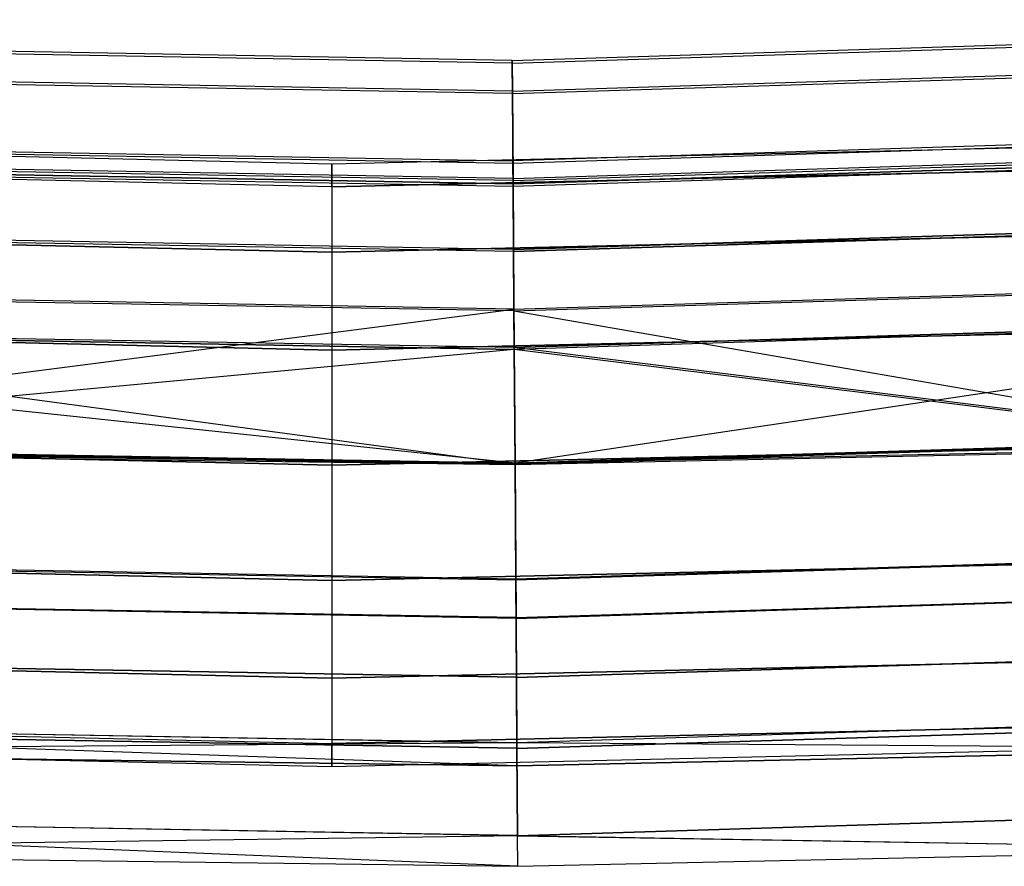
# Model space of a CAD drawing. Extents: x -135 to 135, y -135 to 135.
# Tile 23 of 207: x -1.56 to 3.35, y -135.5 to -131.28. Entities that reach past the tile are written whole.
import ezdxf

# ---------------------------------------------------------------- set-up
doc = ezdxf.new("R2010")
doc.units = 0
doc.header["$LTSCALE"] = 25.4
doc.layers.get('0').update_dxf_attribs({"linetype": 'CONTINUOUS'})

# ---------------------------------------------------------------- blocks, each defined once
blk = doc.blocks.new('SANTANA_BIURKO_A_PM_STL')
at = {"color": 0}
for p, q in [((0.8984, -131.4837, 147.4156), (7.349, -131.2812, 147.4156)), ((0.8984, -131.4837, 147.4156), (7.349, -131.2812, 147.4156)), ((0.8985, -131.4969, 344.4156), (7.3497, -131.2944, 344.4156)), ((0.8985, -131.4969, 344.4156), (7.3497, -131.2944, 344.4156)), ((0.8985, -131.4969, 344.4156), (-5.5548, -131.3826, 344.4156)), ((0.8985, -131.4969, 344.4156), (-5.5548, -131.3826, 344.4156)), ((0.8984, -131.4837, 147.4156), (-5.5542, -131.3694, 147.4156)), ((0.8984, -131.4837, 147.4156), (-5.5542, -131.3694, 147.4156)), ((0.8995, -131.6364, 146.6477), (7.3575, -131.4337, 146.6477)), ((0.8995, -131.6364, 146.6477), (7.3575, -131.4337, 146.6477)), ((0.8995, -131.6364, 148.1835), (7.3575, -131.4337, 148.1835)), ((0.8995, -131.6364, 148.1835), (7.3575, -131.4337, 148.1835)), ((0.8996, -131.6492, 343.6503), (7.3582, -131.4465, 343.6503)), ((0.8996, -131.6492, 343.6503), (7.3582, -131.4465, 343.6503)), ((0.8996, -131.6492, 345.181), (7.3582, -131.4465, 345.181)), ((0.8996, -131.6492, 345.181), (7.3582, -131.4465, 345.181)), ((0.8995, -131.6364, 148.1835), (-5.5607, -131.522, 148.1835)), ((0.8995, -131.6364, 148.1835), (-5.5607, -131.522, 148.1835)), ((0.8995, -131.6364, 146.6477), (-5.5607, -131.522, 146.6477)), ((0.8995, -131.6364, 146.6477), (-5.5607, -131.522, 146.6477)), ((0.8995, -131.6364, 148.1835), (0.8984, -131.4837, 147.4156)), ((0.8984, -131.4837, 147.4156), (0.8995, -131.6364, 146.6477)), ((0.8984, -131.4837, 147.4156), (0.8995, -131.6364, 146.6477)), ((0.8995, -131.6364, 148.1835), (0.8984, -131.4837, 147.4156)), ((0.8996, -131.6492, 345.181), (0.8985, -131.4969, 344.4156)), ((0.8985, -131.4969, 344.4156), (0.8996, -131.6492, 343.6503)), ((0.8985, -131.4969, 344.4156), (0.8996, -131.6492, 343.6503)), ((0.8996, -131.6492, 345.181), (0.8985, -131.4969, 344.4156)), ((0.8996, -131.6492, 345.181), (-5.5612, -131.5347, 345.181)), ((0.8996, -131.6492, 345.181), (-5.5612, -131.5347, 345.181)), ((0.8996, -131.6492, 343.6503), (-5.5612, -131.5347, 343.6503)), ((0.8996, -131.6492, 343.6503), (-5.5612, -131.5347, 343.6503)), ((0.9025, -132.0714, 148.8345), (0.8995, -131.6364, 148.1835)), ((0.8995, -131.6364, 146.6477), (0.9025, -132.0714, 145.9967)), ((0.8995, -131.6364, 146.6477), (0.9025, -132.0714, 145.9967)), ((0.9025, -132.0714, 148.8345), (0.8995, -131.6364, 148.1835)), ((0.9025, -132.0827, 345.8299), (0.8996, -131.6492, 345.181)), ((0.8996, -131.6492, 343.6503), (0.9025, -132.0827, 343.0014)), ((0.8996, -131.6492, 343.6503), (0.9025, -132.0827, 343.0014)), ((0.9025, -132.0827, 345.8299), (0.8996, -131.6492, 345.181)), ((7.3769, -131.7804, 147.4156), (0.9019, -131.9837, 147.4156)), ((7.3769, -131.7804, 147.4156), (0.9019, -131.9837, 147.4156)), ((7.3776, -131.7937, 344.4156), (0.9019, -131.9969, 344.4156)), ((7.3776, -131.7937, 344.4156), (0.9019, -131.9969, 344.4156)), ((0, -132, 344.4156), (-6.0962, -131.8591, 344.4156)), ((0, -132, 344.4156), (-6.0962, -131.8591, 344.4156)), ((0, -132, 147.4156), (-6.0962, -131.8591, 147.4156)), ((0, -132, 147.4156), (-6.0962, -131.8591, 147.4156)), ((-5.5754, -131.8689, 147.4156), (0.9019, -131.9837, 147.4156)), ((-5.5754, -131.8689, 147.4156), (0.9019, -131.9837, 147.4156)), ((6.0962, -131.8591, 344.4156), (0, -132, 344.4156)), ((6.0962, -131.8591, 344.4156), (0, -132, 344.4156)), ((6.0962, -131.8591, 147.4156), (0, -132, 147.4156)), ((6.0962, -131.8591, 147.4156), (0, -132, 147.4156)), ((0.9025, -132.0714, 145.9967), (7.3818, -131.868, 145.9967)), ((0.9025, -132.0714, 145.9967), (7.3818, -131.868, 145.9967)), ((0.9025, -132.0714, 148.8345), (7.3818, -131.868, 148.8345)), ((0.9025, -132.0714, 148.8345), (7.3818, -131.868, 148.8345)), ((0.9019, -131.9969, 344.4156), (-5.5759, -131.8822, 344.4156)), ((0.9019, -131.9969, 344.4156), (-5.5759, -131.8822, 344.4156)), ((0.9025, -132.0827, 343.0014), (7.3824, -131.8793, 343.0014)), ((0.9025, -132.0827, 343.0014), (7.3824, -131.8793, 343.0014)), ((0.9025, -132.0827, 345.8299), (7.3824, -131.8793, 345.8299)), ((0.9025, -132.0827, 345.8299), (7.3824, -131.8793, 345.8299)), ((0.9026, -132.0983, 147.9922), (7.3833, -131.8949, 147.9922)), ((7.3833, -131.8949, 146.8391), (0.9026, -132.0983, 146.8391)), ((0.9026, -132.0983, 147.9922), (7.3833, -131.8949, 147.9922)), ((7.3833, -131.8949, 146.8391), (0.9026, -132.0983, 146.8391)), ((7.384, -131.9077, 344.9897), (0.9027, -132.1111, 344.9897)), ((7.384, -131.9077, 343.8416), (0.9027, -132.1111, 343.8416)), ((7.384, -131.9077, 343.8416), (0.9027, -132.1111, 343.8416)), ((7.384, -131.9077, 344.9897), (0.9027, -132.1111, 344.9897)), ((0, -132.1142, 343.8416), (-6.1015, -131.9732, 343.8416)), ((0, -132.1142, 344.9897), (-6.1015, -131.9732, 344.9897)), ((0, -132.1142, 343.8416), (-6.1015, -131.9732, 343.8416)), ((0, -132.1142, 344.9897), (-6.1015, -131.9732, 344.9897)), ((0, -132.1142, 146.8416), (-6.1015, -131.9732, 146.8416)), ((0, -132.1142, 147.9897), (-6.1015, -131.9732, 147.9897)), ((0, -132.1142, 146.8416), (-6.1015, -131.9732, 146.8416)), ((0, -132.1142, 147.9897), (-6.1015, -131.9732, 147.9897)), ((0.9025, -132.0827, 345.8299), (-5.5795, -131.9679, 345.8299)), ((0.9025, -132.0827, 345.8299), (-5.5795, -131.9679, 345.8299)), ((0.9025, -132.0827, 343.0014), (-5.5795, -131.9679, 343.0014)), ((0.9025, -132.0827, 343.0014), (-5.5795, -131.9679, 343.0014)), ((0.9025, -132.0714, 148.8345), (-5.5791, -131.9566, 148.8345)), ((0.9025, -132.0714, 148.8345), (-5.5791, -131.9566, 148.8345)), ((0.9025, -132.0714, 145.9967), (-5.5791, -131.9566, 145.9967)), ((0.9025, -132.0714, 145.9967), (-5.5791, -131.9566, 145.9967)), ((0, -132.1142, 343.8416), (6.1015, -131.9732, 343.8416)), ((6.1015, -131.9732, 344.9897), (0, -132.1142, 344.9897)), ((6.1015, -131.9732, 344.9897), (0, -132.1142, 344.9897)), ((0, -132.1142, 343.8416), (6.1015, -131.9732, 343.8416)), ((0, -132.1142, 146.8416), (6.1015, -131.9732, 146.8416)), ((6.1015, -131.9732, 147.9897), (0, -132.1142, 147.9897)), ((6.1015, -131.9732, 147.9897), (0, -132.1142, 147.9897)), ((0, -132.1142, 146.8416), (6.1015, -131.9732, 146.8416)), ((0.9027, -132.1111, 344.9897), (-5.5807, -131.9963, 344.9897)), ((0.9027, -132.1111, 344.9897), (-5.5807, -131.9963, 344.9897)), ((0.9027, -132.1111, 343.8416), (-5.5807, -131.9963, 343.8416)), ((0.9027, -132.1111, 343.8416), (-5.5807, -131.9963, 343.8416)), ((-5.5802, -131.9835, 147.9922), (0.9026, -132.0983, 147.9922)), ((-5.5802, -131.9835, 147.9922), (0.9026, -132.0983, 147.9922)), ((0.9026, -132.0983, 146.8391), (-5.5802, -131.9835, 146.8391)), ((0.9026, -132.0983, 146.8391), (-5.5802, -131.9835, 146.8391)), ((0, -132, 344.4156), (0, -132.1142, 344.9897)), ((0, -132, 344.4156), (0, -132.1142, 344.9897)), ((0, -132.1142, 343.8416), (0, -132, 344.4156)), ((0, -132.1142, 343.8416), (0, -132, 344.4156)), ((0, -132, 147.4156), (0, -132.1142, 147.9897)), ((0, -132, 147.4156), (0, -132.1142, 147.9897)), ((0, -132.1142, 146.8416), (0, -132, 147.4156)), ((0, -132.1142, 146.8416), (0, -132, 147.4156)), ((0.9026, -132.0983, 147.9922), (0.9019, -131.9837, 147.4156)), ((0.9026, -132.0983, 147.9922), (0.9019, -131.9837, 147.4156)), ((0.9026, -132.0983, 146.8391), (0.9019, -131.9837, 147.4156)), ((0.9026, -132.0983, 146.8391), (0.9019, -131.9837, 147.4156)), ((0.9019, -131.9969, 344.4156), (0.9027, -132.1111, 344.9897)), ((0.9027, -132.1111, 343.8416), (0.9019, -131.9969, 344.4156)), ((0.9027, -132.1111, 343.8416), (0.9019, -131.9969, 344.4156)), ((0.9019, -131.9969, 344.4156), (0.9027, -132.1111, 344.9897)), ((0.9069, -132.7224, 149.2695), (0.9025, -132.0714, 148.8345)), ((0.9025, -132.0714, 145.9967), (0.9069, -132.7224, 145.5618)), ((0.9025, -132.0714, 145.9967), (0.9069, -132.7224, 145.5618)), ((0.9069, -132.7224, 149.2695), (0.9025, -132.0714, 148.8345)), ((0, -132.1142, 343.8416), (0, -132.4393, 343.355)), ((0, -132.1142, 343.8416), (0, -132.4393, 343.355)), ((0, -132.1142, 344.9897), (0, -132.4393, 345.4763)), ((0, -132.1142, 344.9897), (0, -132.4393, 345.4763)), ((0, -132.1142, 146.8416), (0, -132.4393, 146.355)), ((0, -132.1142, 146.8416), (0, -132.4393, 146.355)), ((0, -132.1142, 147.9897), (0, -132.4393, 148.4763)), ((0, -132.1142, 147.9897), (0, -132.4393, 148.4763)), ((0.907, -132.7315, 346.2634), (0.9025, -132.0827, 345.8299)), ((0.9025, -132.0827, 343.0014), (0.907, -132.7315, 342.5679)), ((0.9025, -132.0827, 343.0014), (0.907, -132.7315, 342.5679)), ((0.907, -132.7315, 346.2634), (0.9025, -132.0827, 345.8299)), ((0.9049, -132.4249, 148.481), (0.9026, -132.0983, 147.9922)), ((0.9049, -132.4249, 148.481), (0.9026, -132.0983, 147.9922)), ((0.9049, -132.4249, 146.3503), (0.9026, -132.0983, 146.8391)), ((0.9049, -132.4249, 146.3503), (0.9026, -132.0983, 146.8391)), ((0.9027, -132.1111, 344.9897), (0.905, -132.4362, 345.4763)), ((0.9027, -132.1111, 344.9897), (0.905, -132.4362, 345.4763)), ((0.905, -132.4362, 343.355), (0.9027, -132.1111, 343.8416)), ((0.905, -132.4362, 343.355), (0.9027, -132.1111, 343.8416)), ((0.9049, -132.4249, 148.481), (7.4016, -132.221, 148.481)), ((0.9049, -132.4249, 148.481), (7.4016, -132.221, 148.481)), ((7.4016, -132.221, 146.3503), (0.9049, -132.4249, 146.3503)), ((7.4016, -132.221, 146.3503), (0.9049, -132.4249, 146.3503)), ((7.4022, -132.2323, 345.4763), (0.905, -132.4362, 345.4763)), ((7.4022, -132.2323, 345.4763), (0.905, -132.4362, 345.4763)), ((0.905, -132.4362, 343.355), (7.4022, -132.2323, 343.355)), ((0.905, -132.4362, 343.355), (7.4022, -132.2323, 343.355)), ((-6.1165, -132.298, 343.355), (0, -132.4393, 343.355)), ((-6.1165, -132.298, 343.355), (0, -132.4393, 343.355)), ((0, -132.4393, 345.4763), (-6.1165, -132.298, 345.4763)), ((0, -132.4393, 345.4763), (-6.1165, -132.298, 345.4763)), ((-6.1165, -132.298, 146.355), (0, -132.4393, 146.355)), ((-6.1165, -132.298, 146.355), (0, -132.4393, 146.355)), ((0, -132.4393, 148.4763), (-6.1165, -132.298, 148.4763)), ((0, -132.4393, 148.4763), (-6.1165, -132.298, 148.4763)), ((0.9049, -132.4249, 148.481), (-5.594, -132.3098, 148.481)), ((0.9049, -132.4249, 148.481), (-5.594, -132.3098, 148.481)), ((0.9049, -132.4249, 146.3503), (-5.594, -132.3098, 146.3503)), ((0.9049, -132.4249, 146.3503), (-5.594, -132.3098, 146.3503)), ((0, -132.4393, 343.355), (6.1165, -132.298, 343.355)), ((0, -132.4393, 343.355), (6.1165, -132.298, 343.355)), ((6.1165, -132.298, 345.4763), (0, -132.4393, 345.4763)), ((6.1165, -132.298, 345.4763), (0, -132.4393, 345.4763)), ((0, -132.4393, 146.355), (6.1165, -132.298, 146.355)), ((0, -132.4393, 146.355), (6.1165, -132.298, 146.355)), ((6.1165, -132.298, 148.4763), (0, -132.4393, 148.4763)), ((6.1165, -132.298, 148.4763), (0, -132.4393, 148.4763)), ((0.905, -132.4362, 345.4763), (-5.5945, -132.3211, 345.4763)), ((0.905, -132.4362, 345.4763), (-5.5945, -132.3211, 345.4763)), ((0.905, -132.4362, 343.355), (-5.5945, -132.3211, 343.355)), ((0.905, -132.4362, 343.355), (-5.5945, -132.3211, 343.355)), ((0, -132.4393, 343.355), (0, -132.926, 343.0298)), ((0, -132.4393, 343.355), (0, -132.926, 343.0298)), ((0, -132.4393, 345.4763), (0, -132.926, 345.8015)), ((0, -132.4393, 345.4763), (0, -132.926, 345.8015)), ((0, -132.4393, 146.355), (0, -132.926, 146.0298)), ((0, -132.4393, 146.355), (0, -132.926, 146.0298)), ((0, -132.4393, 148.4763), (0, -132.926, 148.8015)), ((0, -132.4393, 148.4763), (0, -132.926, 148.8015)), ((0.9049, -132.4249, 148.481), (0.9082, -132.9137, 148.8076)), ((0.9049, -132.4249, 148.481), (0.9082, -132.9137, 148.8076)), ((0.9082, -132.9137, 146.0237), (0.9049, -132.4249, 146.3503)), ((0.9082, -132.9137, 146.0237), (0.9049, -132.4249, 146.3503)), ((0.905, -132.4362, 345.4763), (0.9083, -132.9229, 345.8015)), ((0.905, -132.4362, 345.4763), (0.9083, -132.9229, 345.8015)), ((0.905, -132.4362, 343.355), (0.9083, -132.9229, 343.0298)), ((0.905, -132.4362, 343.355), (0.9083, -132.9229, 343.0298)), ((0.9069, -132.7224, 145.5618), (7.4182, -132.518, 145.5618)), ((0.9069, -132.7224, 145.5618), (7.4182, -132.518, 145.5618)), ((0.9069, -132.7224, 149.2695), (7.4182, -132.518, 149.2695)), ((0.9069, -132.7224, 149.2695), (7.4182, -132.518, 149.2695)), ((0.907, -132.7315, 342.5679), (7.4187, -132.5271, 342.5679)), ((0.907, -132.7315, 342.5679), (7.4187, -132.5271, 342.5679)), ((0.907, -132.7315, 346.2634), (7.4187, -132.5271, 346.2634)), ((0.907, -132.7315, 346.2634), (7.4187, -132.5271, 346.2634)), ((7.4182, -132.518, 149.2695), (0.9122, -133.4902, 149.4223)), ((7.4182, -132.518, 149.2695), (0.9122, -133.4902, 149.4223)), ((0.9069, -132.7224, 149.2695), (-5.6066, -132.607, 149.2695)), ((0.9069, -132.7224, 149.2695), (-5.6066, -132.607, 149.2695)), ((0.9069, -132.7224, 145.5618), (-5.6066, -132.607, 145.5618)), ((0.9069, -132.7224, 145.5618), (-5.6066, -132.607, 145.5618)), ((0.907, -132.7315, 346.2634), (-5.607, -132.6162, 346.2634)), ((0.907, -132.7315, 346.2634), (-5.607, -132.6162, 346.2634)), ((0.907, -132.7315, 342.5679), (-5.607, -132.6162, 342.5679)), ((0.9122, -133.4969, 342.4156), (-5.607, -132.6162, 342.5679)), ((0.907, -132.7315, 342.5679), (-5.607, -132.6162, 342.5679)), ((0.9122, -133.4969, 342.4156), (-5.607, -132.6162, 342.5679)), ((7.4289, -132.709, 148.8076), (0.9082, -132.9137, 148.8076)), ((0.9082, -132.9137, 146.0237), (7.4289, -132.709, 146.0237)), ((7.4289, -132.709, 148.8076), (0.9082, -132.9137, 148.8076)), ((0.9082, -132.9137, 146.0237), (7.4289, -132.709, 146.0237)), ((-4.4749, -133.4184, 149.4223), (0.9069, -132.7224, 149.2695)), ((-4.4749, -133.4184, 149.4223), (0.9069, -132.7224, 149.2695)), ((0.9069, -132.7224, 145.5618), (0.9122, -133.4902, 145.409)), ((0.9069, -132.7224, 145.5618), (0.9122, -133.4902, 145.409)), ((0.9069, -132.7224, 149.2695), (0.9122, -133.4902, 149.4223)), ((0.9069, -132.7224, 149.2695), (0.9122, -133.4902, 149.4223)), ((0.9122, -133.4969, 342.4156), (0.907, -132.7315, 342.5679)), ((0.907, -132.7315, 342.5679), (4.843, -133.4121, 342.4156)), ((0.9122, -133.4969, 346.4156), (0.907, -132.7315, 346.2634)), ((0.9122, -133.4969, 342.4156), (0.907, -132.7315, 342.5679)), ((0.907, -132.7315, 342.5679), (4.843, -133.4121, 342.4156)), ((0.9122, -133.4969, 346.4156), (0.907, -132.7315, 346.2634)), ((7.4294, -132.7182, 345.8015), (0.9083, -132.9229, 345.8015)), ((7.4294, -132.7182, 345.8015), (0.9083, -132.9229, 345.8015)), ((7.4294, -132.7182, 343.0298), (0.9083, -132.9229, 343.0298)), ((7.4294, -132.7182, 343.0298), (0.9083, -132.9229, 343.0298)), ((-6.139, -132.7841, 343.0298), (0, -132.926, 343.0298)), ((-6.139, -132.7841, 343.0298), (0, -132.926, 343.0298)), ((0, -132.926, 345.8015), (-6.139, -132.7841, 345.8015)), ((0, -132.926, 345.8015), (-6.139, -132.7841, 345.8015)), ((-6.139, -132.7841, 146.0298), (0, -132.926, 146.0298)), ((-6.139, -132.7841, 146.0298), (0, -132.926, 146.0298)), ((0, -132.926, 148.8015), (-6.139, -132.7841, 148.8015)), ((0, -132.926, 148.8015), (-6.139, -132.7841, 148.8015)), ((0.9083, -132.9229, 345.8015), (-5.615, -132.8073, 345.8015)), ((-5.615, -132.8073, 343.0298), (0.9083, -132.9229, 343.0298)), ((0.9083, -132.9229, 345.8015), (-5.615, -132.8073, 345.8015)), ((-5.615, -132.8073, 343.0298), (0.9083, -132.9229, 343.0298)), ((0.9082, -132.9137, 148.8076), (-5.6146, -132.7982, 148.8076)), ((0.9082, -132.9137, 146.0237), (-5.6146, -132.7982, 146.0237)), ((0.9082, -132.9137, 146.0237), (-5.6146, -132.7982, 146.0237)), ((0.9122, -133.4902, 148.9223), (-5.6146, -132.7982, 148.8076)), ((0.9082, -132.9137, 148.8076), (-5.6146, -132.7982, 148.8076)), ((0.9122, -133.4902, 148.9223), (-5.6146, -132.7982, 148.8076)), ((0, -132.926, 343.0298), (6.139, -132.7841, 343.0298)), ((0, -132.926, 343.0298), (6.139, -132.7841, 343.0298)), ((6.139, -132.7841, 345.8015), (0, -132.926, 345.8015)), ((6.139, -132.7841, 345.8015), (0, -132.926, 345.8015)), ((0, -132.926, 146.0298), (6.139, -132.7841, 146.0298)), ((0, -132.926, 146.0298), (6.139, -132.7841, 146.0298)), ((6.139, -132.7841, 148.8015), (0, -132.926, 148.8015)), ((6.139, -132.7841, 148.8015), (0, -132.926, 148.8015)), ((0.9083, -132.9229, 343.0298), (-4.4751, -133.425, 342.9156)), ((0.9083, -132.9229, 343.0298), (-4.4751, -133.425, 342.9156)), ((0, -132.926, 343.0298), (0, -133.5, 342.9156)), ((0, -132.926, 343.0298), (0, -133.5, 342.9156)), ((0, -132.926, 345.8015), (0, -133.5, 345.9156)), ((0, -132.926, 345.8015), (0, -133.5, 345.9156)), ((0, -132.926, 146.0298), (0, -133.5, 145.9156)), ((0, -132.926, 146.0298), (0, -133.5, 145.9156)), ((0, -132.926, 148.8015), (0, -133.5, 148.9156)), ((0, -132.926, 148.8015), (0, -133.5, 148.9156)), ((0.9082, -132.9137, 146.0237), (0.9122, -133.4902, 145.909)), ((4.8428, -133.4055, 148.9223), (0.9082, -132.9137, 148.8076)), ((4.8428, -133.4055, 148.9223), (0.9082, -132.9137, 148.8076)), ((0.9122, -133.4902, 148.9223), (0.9082, -132.9137, 148.8076)), ((0.9122, -133.4902, 148.9223), (0.9082, -132.9137, 148.8076)), ((0.9082, -132.9137, 146.0237), (0.9122, -133.4902, 145.909)), ((0.9122, -133.4969, 342.9156), (0.9083, -132.9229, 343.0298)), ((0.9083, -132.9229, 345.8015), (0.9122, -133.4969, 345.9156)), ((0.9083, -132.9229, 345.8015), (0.9122, -133.4969, 345.9156)), ((4.843, -133.4121, 342.9156), (0.9083, -132.9229, 343.0298)), ((0.9122, -133.4969, 342.9156), (0.9083, -132.9229, 343.0298)), ((4.843, -133.4121, 342.9156), (0.9083, -132.9229, 343.0298)), ((0.9122, -133.4902, 145.409), (7.4611, -133.2847, 145.409)), ((0.9122, -133.4902, 145.409), (7.4611, -133.2847, 145.409)), ((7.4611, -133.2847, 145.909), (0.9122, -133.4902, 145.909)), ((7.4611, -133.2847, 145.909), (0.9122, -133.4902, 145.909)), ((7.4615, -133.2913, 345.9156), (0.9122, -133.4969, 345.9156)), ((7.4615, -133.2913, 345.9156), (0.9122, -133.4969, 345.9156)), ((0.9122, -133.4969, 346.4156), (7.4615, -133.2913, 346.4156)), ((0.9122, -133.4969, 346.4156), (7.4615, -133.2913, 346.4156)), ((-6.1655, -133.3576, 342.9156), (0, -133.5, 342.9156)), ((-6.1655, -133.3576, 342.9156), (0, -133.5, 342.9156)), ((0, -133.5, 345.9156), (-6.1655, -133.3576, 345.9156)), ((0, -133.5, 345.9156), (-6.1655, -133.3576, 345.9156)), ((-6.1655, -133.3576, 145.9156), (0, -133.5, 145.9156)), ((-6.1655, -133.3576, 145.9156), (0, -133.5, 145.9156)), ((0, -133.5, 148.9156), (-6.1655, -133.3576, 148.9156)), ((0, -133.5, 148.9156), (-6.1655, -133.3576, 148.9156)), ((-5.6393, -133.3808, 345.9156), (0.9122, -133.4969, 345.9156)), ((-5.6393, -133.3808, 345.9156), (0.9122, -133.4969, 345.9156)), ((0.9122, -133.4969, 346.4156), (-5.6393, -133.3808, 346.4156)), ((0.9122, -133.4969, 346.4156), (-5.6393, -133.3808, 346.4156)), ((0.9122, -133.4902, 145.409), (-5.639, -133.3742, 145.409)), ((0.9122, -133.4902, 145.409), (-5.639, -133.3742, 145.409)), ((-5.639, -133.3742, 145.909), (0.9122, -133.4902, 145.909)), ((-5.639, -133.3742, 145.909), (0.9122, -133.4902, 145.909)), ((0, -133.5, 342.9156), (6.1655, -133.3576, 342.9156)), ((0, -133.5, 342.9156), (6.1655, -133.3576, 342.9156)), ((6.1655, -133.3576, 345.9156), (0, -133.5, 345.9156)), ((6.1655, -133.3576, 345.9156), (0, -133.5, 345.9156)), ((0, -133.5, 145.9156), (6.1655, -133.3576, 145.9156)), ((0, -133.5, 145.9156), (6.1655, -133.3576, 145.9156)), ((6.1655, -133.3576, 148.9156), (0, -133.5, 148.9156)), ((6.1655, -133.3576, 148.9156), (0, -133.5, 148.9156)), ((-4.4751, -133.425, 342.9156), (0.9122, -133.4969, 342.9156)), ((-4.4751, -133.425, 342.9156), (0.9122, -133.4969, 342.9156)), ((-4.4751, -133.425, 342.4156), (0.9122, -133.4969, 342.4156)), ((-4.4751, -133.425, 342.4156), (0.9122, -133.4969, 342.4156)), ((-4.4749, -133.4184, 149.4223), (0.9122, -133.4902, 149.4223)), ((-4.4749, -133.4184, 149.4223), (0.9122, -133.4902, 149.4223)), ((-4.4749, -133.4184, 148.9223), (0.9122, -133.4902, 148.9223)), ((-4.4749, -133.4184, 148.9223), (0.9122, -133.4902, 148.9223)), ((0.9122, -133.4902, 149.4223), (4.8428, -133.4055, 149.4223)), ((0.9122, -133.4902, 149.4223), (4.8428, -133.4055, 149.4223)), ((0.9122, -133.4902, 148.9223), (4.8428, -133.4055, 148.9223)), ((0.9122, -133.4902, 148.9223), (4.8428, -133.4055, 148.9223)), ((0.9122, -133.4969, 342.9156), (4.843, -133.4121, 342.9156)), ((0.9122, -133.4969, 342.9156), (4.843, -133.4121, 342.9156)), ((0.9122, -133.4969, 342.4156), (4.843, -133.4121, 342.4156)), ((0.9122, -133.4969, 342.4156), (4.843, -133.4121, 342.4156)), ((0.9122, -133.4902, 145.409), (0.9174, -134.2581, 145.5618)), ((0.9122, -133.4902, 145.409), (0.9174, -134.2581, 145.5618)), ((0.9122, -133.4902, 149.4223), (0.9122, -133.4902, 148.9223)), ((0.9122, -133.4902, 149.4223), (0.9122, -133.4902, 148.9223)), ((0.9161, -134.0668, 146.0237), (0.9122, -133.4902, 145.909)), ((0.9161, -134.0668, 146.0237), (0.9122, -133.4902, 145.909)), ((0, -133.5, 342.9156), (0, -134.074, 343.0298)), ((0, -133.5, 342.9156), (0, -134.074, 343.0298)), ((0, -133.5, 345.9156), (0, -134.074, 345.8015)), ((0, -133.5, 345.9156), (0, -134.074, 345.8015)), ((0, -133.5, 145.9156), (0, -134.074, 146.0298)), ((0, -133.5, 145.9156), (0, -134.074, 146.0298)), ((0, -133.5, 148.9156), (0, -134.074, 148.8015)), ((0, -133.5, 148.9156), (0, -134.074, 148.8015)), ((0.9161, -134.0709, 345.8015), (0.9122, -133.4969, 345.9156)), ((0.9161, -134.0709, 345.8015), (0.9122, -133.4969, 345.9156)), ((0.9122, -133.4969, 342.9156), (0.9122, -133.4969, 342.4156)), ((0.9122, -133.4969, 342.9156), (0.9122, -133.4969, 342.4156)), ((0.9174, -134.2622, 346.2634), (0.9122, -133.4969, 346.4156)), ((0.9174, -134.2622, 346.2634), (0.9122, -133.4969, 346.4156)), ((7.4933, -133.8604, 146.0237), (0.9161, -134.0668, 146.0237)), ((7.4933, -133.8604, 146.0237), (0.9161, -134.0668, 146.0237)), ((0.9161, -134.0709, 345.8015), (7.4936, -133.8645, 345.8015)), ((0.9161, -134.0709, 345.8015), (7.4936, -133.8645, 345.8015)), ((-6.192, -133.931, 343.0298), (0, -134.074, 343.0298)), ((-6.192, -133.931, 343.0298), (0, -134.074, 343.0298)), ((0, -134.074, 345.8015), (-6.192, -133.931, 345.8015)), ((0, -134.074, 345.8015), (-6.192, -133.931, 345.8015)), ((-6.192, -133.931, 146.0298), (0, -134.074, 146.0298)), ((-6.192, -133.931, 146.0298), (0, -134.074, 146.0298)), ((0, -134.074, 148.8015), (-6.192, -133.931, 148.8015)), ((0, -134.074, 148.8015), (-6.192, -133.931, 148.8015)), ((0, -134.074, 343.0298), (6.192, -133.931, 343.0298)), ((0, -134.074, 343.0298), (6.192, -133.931, 343.0298)), ((6.192, -133.931, 345.8015), (0, -134.074, 345.8015)), ((6.192, -133.931, 345.8015), (0, -134.074, 345.8015)), ((0, -134.074, 146.0298), (6.192, -133.931, 146.0298)), ((0, -134.074, 146.0298), (6.192, -133.931, 146.0298)), ((6.192, -133.931, 148.8015), (0, -134.074, 148.8015)), ((6.192, -133.931, 148.8015), (0, -134.074, 148.8015)), ((-5.6635, -133.9544, 345.8015), (0.9161, -134.0709, 345.8015)), ((-5.6635, -133.9544, 345.8015), (0.9161, -134.0709, 345.8015)), ((0.9161, -134.0668, 146.0237), (-5.6634, -133.9503, 146.0237)), ((0.9161, -134.0668, 146.0237), (-5.6634, -133.9503, 146.0237)), ((0, -134.074, 343.0298), (0, -134.5607, 343.355)), ((0, -134.074, 343.0298), (0, -134.5607, 343.355)), ((0, -134.074, 345.8015), (0, -134.5607, 345.4763)), ((0, -134.074, 345.8015), (0, -134.5607, 345.4763)), ((0, -134.074, 146.0298), (0, -134.5607, 146.355)), ((0, -134.074, 146.0298), (0, -134.5607, 146.355)), ((0, -134.074, 148.8015), (0, -134.5607, 148.4763)), ((0, -134.074, 148.8015), (0, -134.5607, 148.4763)), ((0.9194, -134.5556, 146.3503), (0.9161, -134.0668, 146.0237)), ((0.9194, -134.5556, 146.3503), (0.9161, -134.0668, 146.0237)), ((0.9194, -134.5575, 345.4763), (0.9161, -134.0709, 345.8015)), ((0.9194, -134.5575, 345.4763), (0.9161, -134.0709, 345.8015)), ((0.9174, -134.2581, 145.5618), (7.504, -134.0514, 145.5618)), ((0.9174, -134.2581, 145.5618), (7.504, -134.0514, 145.5618)), ((0.9174, -134.2622, 346.2634), (7.5043, -134.0555, 346.2634)), ((0.9174, -134.2622, 346.2634), (7.5043, -134.0555, 346.2634)), ((0.9174, -134.2622, 346.2634), (-5.6716, -134.1455, 346.2634)), ((0.9174, -134.2622, 346.2634), (-5.6716, -134.1455, 346.2634)), ((0.9174, -134.2581, 145.5618), (-5.6714, -134.1414, 145.5618)), ((0.9174, -134.2581, 145.5618), (-5.6714, -134.1414, 145.5618)), ((0.9174, -134.2581, 145.5618), (0.9218, -134.9091, 145.9967)), ((0.9174, -134.2581, 145.5618), (0.9218, -134.9091, 145.9967)), ((0.9219, -134.9111, 345.8299), (0.9174, -134.2622, 346.2634)), ((0.9219, -134.9111, 345.8299), (0.9174, -134.2622, 346.2634)), ((0.9194, -134.5556, 146.3503), (7.5207, -134.3484, 146.3503)), ((0.9194, -134.5556, 146.3503), (7.5207, -134.3484, 146.3503)), ((0.9194, -134.5575, 345.4763), (7.5208, -134.3503, 345.4763)), ((0.9194, -134.5575, 345.4763), (7.5208, -134.3503, 345.4763)), ((0, -134.5607, 345.4763), (-6.2145, -134.4171, 345.4763)), ((-6.2145, -134.4171, 343.355), (0, -134.5607, 343.355)), ((-6.2145, -134.4171, 343.355), (0, -134.5607, 343.355)), ((0, -134.5607, 345.4763), (-6.2145, -134.4171, 345.4763)), ((0, -134.5607, 148.4763), (-6.2145, -134.4171, 148.4763)), ((-6.2145, -134.4171, 146.355), (0, -134.5607, 146.355)), ((-6.2145, -134.4171, 146.355), (0, -134.5607, 146.355)), ((0, -134.5607, 148.4763), (-6.2145, -134.4171, 148.4763)), ((0, -134.5607, 343.355), (6.2145, -134.4171, 343.355)), ((0, -134.5607, 343.355), (6.2145, -134.4171, 343.355)), ((6.2145, -134.4171, 345.4763), (0, -134.5607, 345.4763)), ((6.2145, -134.4171, 345.4763), (0, -134.5607, 345.4763)), ((0, -134.5607, 146.355), (6.2145, -134.4171, 146.355)), ((0, -134.5607, 146.355), (6.2145, -134.4171, 146.355)), ((6.2145, -134.4171, 148.4763), (0, -134.5607, 148.4763)), ((6.2145, -134.4171, 148.4763), (0, -134.5607, 148.4763)), ((0.9194, -134.5575, 345.4763), (-5.6841, -134.4406, 345.4763)), ((0.9194, -134.5575, 345.4763), (-5.6841, -134.4406, 345.4763)), ((0.9194, -134.5556, 146.3503), (-5.684, -134.4386, 146.3503)), ((0.9194, -134.5556, 146.3503), (-5.684, -134.4386, 146.3503)), ((0, -134.5607, 345.4763), (0, -134.8858, 344.9897)), ((0, -134.5607, 343.355), (0, -134.8858, 343.8416)), ((0, -134.5607, 343.355), (0, -134.8858, 343.8416)), ((0, -134.5607, 345.4763), (0, -134.8858, 344.9897)), ((0, -134.5607, 148.4763), (0, -134.8858, 147.9897)), ((0, -134.5607, 146.355), (0, -134.8858, 146.8416)), ((0, -134.5607, 146.355), (0, -134.8858, 146.8416)), ((0, -134.5607, 148.4763), (0, -134.8858, 147.9897)), ((0.9194, -134.5556, 146.3503), (0.9217, -134.8822, 146.8391)), ((0.9194, -134.5556, 146.3503), (0.9217, -134.8822, 146.8391)), ((0.9194, -134.5575, 345.4763), (0.9217, -134.8827, 344.9897)), ((0.9194, -134.5575, 345.4763), (0.9217, -134.8827, 344.9897)), ((7.5389, -134.6745, 146.8391), (0.9217, -134.8822, 146.8391)), ((7.5389, -134.6745, 146.8391), (0.9217, -134.8822, 146.8391)), ((7.5389, -134.675, 344.9897), (0.9217, -134.8827, 344.9897)), ((7.5389, -134.675, 344.9897), (0.9217, -134.8827, 344.9897)), ((0.9218, -134.9091, 145.9967), (7.5404, -134.7014, 145.9967)), ((0.9218, -134.9091, 145.9967), (7.5404, -134.7014, 145.9967)), ((0.9219, -134.9111, 345.8299), (7.5405, -134.7033, 345.8299)), ((0.9219, -134.9111, 345.8299), (7.5405, -134.7033, 345.8299)), ((-6.2295, -134.7419, 344.9897), (0, -134.8858, 344.9897)), ((-6.2295, -134.7419, 344.9897), (0, -134.8858, 344.9897)), ((-6.2295, -134.7419, 343.8416), (0, -134.8858, 343.8416)), ((-6.2295, -134.7419, 343.8416), (0, -134.8858, 343.8416)), ((-6.2295, -134.7419, 147.9897), (0, -134.8858, 147.9897)), ((-6.2295, -134.7419, 147.9897), (0, -134.8858, 147.9897)), ((-6.2295, -134.7419, 146.8416), (0, -134.8858, 146.8416)), ((-6.2295, -134.7419, 146.8416), (0, -134.8858, 146.8416)), ((-5.6978, -134.7649, 146.8391), (0.9217, -134.8822, 146.8391)), ((-5.6978, -134.7649, 146.8391), (0.9217, -134.8822, 146.8391)), ((0.9217, -134.8827, 344.9897), (-5.6978, -134.7654, 344.9897)), ((0.9225, -134.9969, 344.4156), (-5.6978, -134.7654, 344.9897)), ((0.9217, -134.8827, 344.9897), (-5.6978, -134.7654, 344.9897)), ((0.9225, -134.9969, 344.4156), (-5.6978, -134.7654, 344.9897)), ((6.2295, -134.7419, 344.9897), (0, -134.8858, 344.9897)), ((0, -134.8858, 343.8416), (6.2295, -134.7419, 343.8416)), ((0, -134.8858, 343.8416), (6.2295, -134.7419, 343.8416)), ((6.2295, -134.7419, 344.9897), (0, -134.8858, 344.9897)), ((6.2295, -134.7419, 147.9897), (0, -134.8858, 147.9897)), ((0, -134.8858, 146.8416), (6.2295, -134.7419, 146.8416)), ((0, -134.8858, 146.8416), (6.2295, -134.7419, 146.8416)), ((6.2295, -134.7419, 147.9897), (0, -134.8858, 147.9897)), ((0.9219, -134.9111, 345.8299), (-5.699, -134.7938, 345.8299)), ((0.9219, -134.9111, 345.8299), (-5.699, -134.7938, 345.8299)), ((0.9218, -134.9091, 145.9967), (-5.6989, -134.7919, 145.9967)), ((0.9218, -134.9091, 145.9967), (-5.6989, -134.7919, 145.9967)), ((-6.2348, -134.856, 344.4156), (0, -135, 344.4156)), ((-6.2348, -134.856, 344.4156), (0, -135, 344.4156)), ((-6.2348, -134.856, 147.4156), (0, -135, 147.4156)), ((-6.2348, -134.856, 147.4156), (0, -135, 147.4156)), ((0, -135, 344.4156), (6.2348, -134.856, 344.4156)), ((0, -135, 344.4156), (6.2348, -134.856, 344.4156)), ((0, -135, 147.4156), (6.2348, -134.856, 147.4156)), ((0, -135, 147.4156), (6.2348, -134.856, 147.4156)), ((0.9217, -134.8822, 146.8391), (-4.5254, -134.9241, 147.4156)), ((0.9217, -134.8822, 146.8391), (-4.5254, -134.9241, 147.4156)), ((0, -135, 344.4156), (0, -134.8858, 344.9897)), ((0, -135, 344.4156), (0, -134.8858, 344.9897)), ((0, -134.8858, 343.8416), (0, -135, 344.4156)), ((0, -134.8858, 343.8416), (0, -135, 344.4156)), ((0, -135, 147.4156), (0, -134.8858, 147.9897)), ((0, -135, 147.4156), (0, -134.8858, 147.9897)), ((0, -134.8858, 146.8416), (0, -135, 147.4156)), ((0, -134.8858, 146.8416), (0, -135, 147.4156)), ((0.9225, -134.9969, 147.4156), (0.9217, -134.8822, 146.8391)), ((4.8975, -134.9111, 147.4156), (0.9217, -134.8822, 146.8391)), ((0.9225, -134.9969, 147.4156), (0.9217, -134.8822, 146.8391)), ((4.8975, -134.9111, 147.4156), (0.9217, -134.8822, 146.8391)), ((4.8975, -134.9111, 344.4156), (0.9217, -134.8827, 344.9897)), ((4.8975, -134.9111, 344.4156), (0.9217, -134.8827, 344.9897)), ((0.9225, -134.9969, 344.4156), (0.9217, -134.8827, 344.9897)), ((0.9225, -134.9969, 344.4156), (0.9217, -134.8827, 344.9897)), ((0.9218, -134.9091, 145.9967), (0.9248, -135.3441, 146.6477)), ((0.9218, -134.9091, 145.9967), (0.9248, -135.3441, 146.6477)), ((0.9248, -135.3446, 345.181), (0.9219, -134.9111, 345.8299)), ((0.9248, -135.3446, 345.181), (0.9219, -134.9111, 345.8299)), ((4.8975, -134.9111, 344.4156), (0.9225, -134.9969, 344.4156)), ((0.9225, -134.9969, 147.4156), (4.8975, -134.9111, 147.4156)), ((0.9225, -134.9969, 147.4156), (4.8975, -134.9111, 147.4156)), ((4.8975, -134.9111, 344.4156), (0.9225, -134.9969, 344.4156)), ((0.9225, -134.9969, 344.4156), (-4.5254, -134.9241, 344.4156)), ((-4.5254, -134.9241, 147.4156), (0.9225, -134.9969, 147.4156)), ((-4.5254, -134.9241, 147.4156), (0.9225, -134.9969, 147.4156)), ((0.9225, -134.9969, 344.4156), (-4.5254, -134.9241, 344.4156)), ((0.9225, -134.9969, 147.4156), (0.9225, -134.9969, 344.4156)), ((0.9225, -134.9969, 147.4156), (0.9225, -134.9969, 344.4156)), ((0.9248, -135.3441, 146.6477), (7.5647, -135.1357, 146.6477)), ((0.9248, -135.3441, 146.6477), (7.5647, -135.1357, 146.6477)), ((0.9248, -135.3446, 345.181), (7.5648, -135.1362, 345.181)), ((0.9248, -135.3446, 345.181), (7.5648, -135.1362, 345.181)), ((0.9248, -135.3441, 146.6477), (-5.7173, -135.2264, 146.6477)), ((0.9259, -135.4968, 147.4156), (-5.7173, -135.2264, 146.6477)), ((0.9248, -135.3441, 146.6477), (-5.7173, -135.2264, 146.6477)), ((0.9259, -135.4968, 147.4156), (-5.7173, -135.2264, 146.6477)), ((0.9248, -135.3446, 345.181), (-5.7173, -135.227, 345.181)), ((0.9248, -135.3446, 345.181), (-5.7173, -135.227, 345.181)), ((0.9248, -135.3446, 345.181), (-4.5422, -135.4239, 344.4156)), ((0.9248, -135.3446, 345.181), (-4.5422, -135.4239, 344.4156)), ((0.9259, -135.4968, 147.4156), (0.9248, -135.3441, 146.6477)), ((0.9248, -135.3441, 146.6477), (4.9156, -135.4108, 147.4156)), ((0.9259, -135.4968, 147.4156), (0.9248, -135.3441, 146.6477)), ((0.9248, -135.3441, 146.6477), (4.9156, -135.4108, 147.4156)), ((0.9259, -135.4968, 344.4156), (0.9248, -135.3446, 345.181)), ((0.9248, -135.3446, 345.181), (4.9156, -135.4108, 344.4156)), ((0.9248, -135.3446, 345.181), (4.9156, -135.4108, 344.4156)), ((0.9259, -135.4968, 344.4156), (0.9248, -135.3446, 345.181)), ((-4.5422, -135.4239, 344.4156), (0.9259, -135.4968, 344.4156)), ((-4.5422, -135.4239, 344.4156), (0.9259, -135.4968, 344.4156)), ((-4.5422, -135.4239, 147.4156), (0.9259, -135.4968, 147.4156)), ((-4.5422, -135.4239, 147.4156), (0.9259, -135.4968, 147.4156)), ((0.9259, -135.4968, 344.4156), (4.9156, -135.4108, 344.4156)), ((0.9259, -135.4968, 344.4156), (4.9156, -135.4108, 344.4156)), ((0.9259, -135.4968, 147.4156), (4.9156, -135.4108, 147.4156)), ((0.9259, -135.4968, 147.4156), (4.9156, -135.4108, 147.4156)), ((0.9259, -135.4968, 344.4156), (0.9259, -135.4968, 147.4156)), ((0.9259, -135.4968, 344.4156), (0.9259, -135.4968, 147.4156))]:
    blk.add_line(p, q, dxfattribs=at)

msp = doc.modelspace()

# ---------------------------------------------------------------- block references
at = {"color": 253}
msp.add_blockref('SANTANA_BIURKO_A_PM_STL', (0, 0), dxfattribs=at)

doc.saveas('drawing.dxf')
